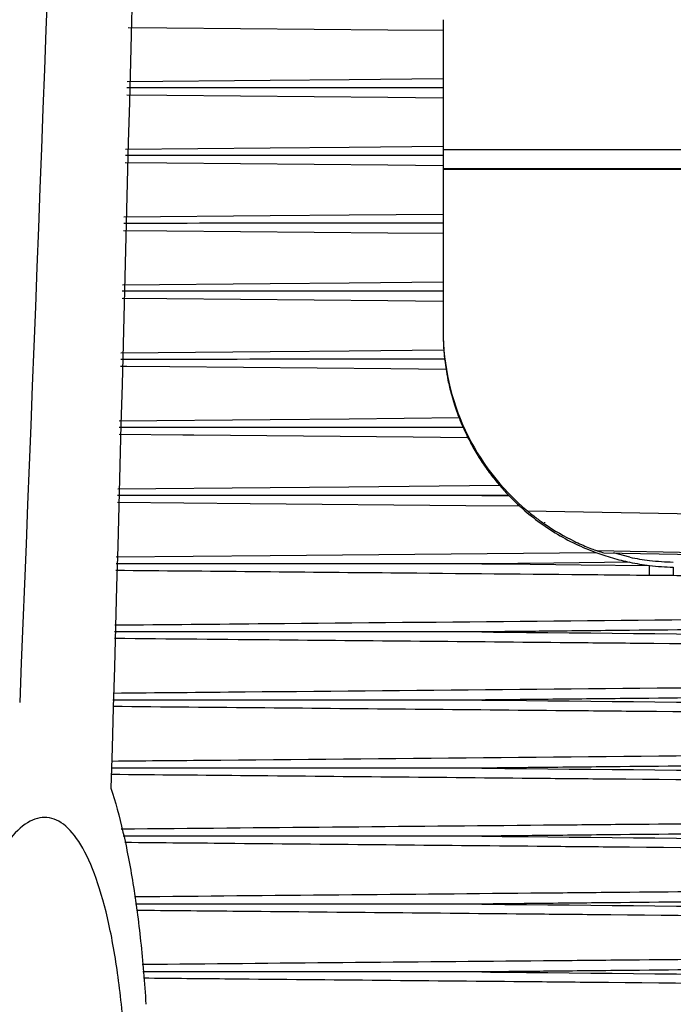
# Model space of a CAD drawing. Header units: millimetres. Extents: x -117 to 444, y -157 to 472.
# Tile 52 of 160: x 122.47 to 126.66, y 120.25 to 126.56. Entities that reach past the tile are written whole.
import ezdxf

# ---------------------------------------------------------------- set-up
doc = ezdxf.new("R2010")
doc.units = ezdxf.units.MM

msp = doc.modelspace()

# ---------------------------------------------------------------- linework, layer by layer
at = {"color": 7, "linetype": 'Continuous', "lineweight": 25}
for p, q in [((125.1829, 126.4863), (125.1829, 126.1791)), ((125.1829, 126.0541), (125.1829, 125.7462)), ((125.1829, 125.7252), (128.0549, 125.7258)), ((125.1829, 125.621), (125.1829, 125.3126)), ((128.0571, 125.6016), (125.1829, 125.601)), ((125.1829, 125.5988), (128.4579, 125.5988)), ((125.1829, 125.1872), (125.1829, 124.8783)), ((125.1829, 124.7527), (125.1829, 124.5514)), ((125.6023, 123.512), (125.4299, 123.5103)), ((125.4299, 123.5103), (125.6057, 123.5085)), ((125.7229, 123.412), (128.1056, 123.3704)), ((125.8321, 123.3394), (125.8321, 123.3367)), ((125.8321, 123.3292), (125.8321, 123.3266)), ((127.6167, 123.1305), (126.172, 123.1557)), ((126.2124, 123.1441), (127.5692, 123.1204)), ((126.3786, 123.1156), (126.2733, 123.143))]:
    msp.add_line(p, q, dxfattribs=at)
at = {"color": 7, "linetype": 'Continuous', "lineweight": 25, "flags": 128}
for points in [[(125.1829, 126.4863), (124.829, 126.4895), (123.4134, 126.5023), (123.1668, 126.5045)], [(123.1589, 126.1602), (124.0748, 126.1687), (124.5821, 126.1735), (125.1829, 126.1791)], [(125.1829, 126.0541), (124.829, 126.0573), (123.4134, 126.0702), (123.1569, 126.0725)], [(123.1491, 125.7272), (124.0748, 125.7359), (124.5821, 125.7406), (125.1829, 125.7462)], [(125.1829, 125.621), (124.829, 125.6242), (123.4134, 125.6371), (123.1471, 125.6395)], [(123.1392, 125.2935), (124.0748, 125.3022), (124.5821, 125.307), (125.1829, 125.3126)], [(125.1829, 125.1872), (124.829, 125.1904), (123.4134, 125.2033), (123.1372, 125.2058)], [(123.1293, 124.8591), (124.0748, 124.8679), (124.5821, 124.8726), (125.1829, 124.8783)], [(125.1829, 124.7527), (124.829, 124.7559), (123.4134, 124.7689), (123.1273, 124.7715)], [(123.1194, 124.4242), (124.0748, 124.4331), (124.582, 124.4378), (125.1868, 124.4434)], [(125.2013, 124.3175), (124.8477, 124.3208), (123.4335, 124.3338), (123.1582, 124.3363), (123.1174, 124.3367)], [(123.1094, 123.9889), (124.0748, 123.9978), (124.5811, 124.0025), (125.2846, 124.0091)], [(125.3414, 123.8809), (124.9903, 123.8841), (123.5857, 123.8971), (123.517, 123.8977), (123.1074, 123.9015)], [(123.0995, 123.5533), (124.0748, 123.5623), (124.5796, 123.567), (125.5439, 123.576)], [(125.6739, 123.4422), (125.3285, 123.4454), (123.9469, 123.4582), (123.0975, 123.4661)], [(123.0896, 123.1176), (124.0748, 123.1267), (126.1604, 123.1461)], [(126.3786, 123.0836), (125.8917, 123.0786), (125.4299, 123.074)], [(125.4299, 123.074), (125.5789, 123.0725), (126.0663, 123.0675), (126.504, 123.0631)], [(126.5034, 122.9988), (126.5034, 123.0043), (126.5035, 123.0107), (126.5036, 123.018), (126.5036, 123.0261), (126.5037, 123.0348), (126.5038, 123.044), (126.5039, 123.0534), (126.504, 123.0631)]]:
    msp.add_lwpolyline(points, dxfattribs=at)
at = {"color": 7, "linetype": 'Continuous', "lineweight": 25}
for centre, radius, start, end in [((126.6828, 124.5645), 1.5, 180.00013, 230.21061), ((169.555, 122.6402), 42.9003, 179.44919, 179.52263)]:
    msp.add_arc(centre, radius, start, end, dxfattribs=at)
msp.add_ellipse((126.6829, 124.3142), major_axis=(1.5, -0.0144), ratio=0.822533, start_param=4.372722, end_param=4.401231, dxfattribs=at)
for points in [[(123.6287, 154.7089), (123.5584, 143.6787), (123.3676, 132.6551), (123.0558, 121.638)], [(123.3681, 154.6141), (123.2103, 143.8007), (122.9113, 132.9914), (122.4714, 122.186)], [(125.1829, 124.5514), (125.1829, 124.5046), (125.1852, 124.4649), (125.1868, 124.4434)], [(125.1925, 124.3825), (125.1955, 124.3566), (125.1991, 124.3314), (125.2013, 124.3175)], [(125.3107, 123.9465), (125.3221, 123.9206), (125.3343, 123.8952), (125.3414, 123.8809)], [(125.5439, 123.576), (125.5567, 123.5613), (125.5794, 123.5358), (125.6023, 123.512)], [(125.6023, 123.512), (125.6034, 123.5109), (125.6045, 123.5097), (125.6057, 123.5085)], [(126.3786, 123.1156), (126.4202, 123.107), (126.462, 123.1002), (126.504, 123.0951)], [(126.504, 123.0951), (126.5546, 123.0891), (126.6055, 123.0856), (126.6567, 123.0847)], [(126.3786, 123.0836), (126.4202, 123.075), (126.462, 123.0681), (126.504, 123.0631)], [(126.504, 123.0631), (126.5546, 123.057), (126.6055, 123.0535), (126.6567, 123.0526)]]:
    msp.add_open_spline(points, degree=3, dxfattribs=at)
for points, knots in [([(125.1829, 126.5564), (125.1829, 126.5481), (125.1829, 126.5394), (125.1829, 126.5312), (125.1829, 126.523), (125.1829, 126.5149), (125.1829, 126.5077), (125.1829, 126.5005), (125.1829, 126.4939), (125.1829, 126.4886), (125.1829, 126.4878), (125.1829, 126.4871), (125.1829, 126.4863)], [0, 0, 0, 0, 0.0000503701, 0.0000503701, 0.0000503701, 0.0001007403, 0.0001007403, 0.0001007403, 0.0001511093, 0.0001511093, 0.0001511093, 0.0001581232, 0.0001581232, 0.0001581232, 0.0001581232]), ([(125.1829, 126.1791), (125.1829, 126.1759), (125.1829, 126.1713), (125.1829, 126.1657), (125.1829, 126.1601), (125.1829, 126.1534), (125.1829, 126.146), (125.1829, 126.1387), (125.1829, 126.1305), (125.1829, 126.1222), (125.1829, 126.1219), (125.1829, 126.1215), (125.1829, 126.1212)], [0, 0, 0, 0, 0.0000503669, 0.0000503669, 0.0000503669, 0.0001007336, 0.0001007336, 0.0001007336, 0.0001511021, 0.0001511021, 0.0001511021, 0.0001532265, 0.0001532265, 0.0001532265, 0.0001532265]), ([(125.1829, 126.1212), (125.1329, 126.1212), (124.8829, 126.1212), (124.2079, 126.1211), (123.583, 126.1208), (123.158, 126.1206)], [0, 0, 0, 0, 0.07408, 0.3704, 1, 1, 1, 1]), ([(125.1829, 126.1212), (125.1829, 126.1136), (125.1829, 126.1059), (125.1829, 126.0985), (125.1829, 126.0903), (125.1829, 126.0823), (125.1829, 126.0752), (125.1829, 126.068), (125.1829, 126.0616), (125.1829, 126.0563), (125.1829, 126.0555), (125.1829, 126.0548), (125.1829, 126.0541)], [0.0000049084, 0.0000049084, 0.0000049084, 0.0000049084, 0.0000503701, 0.0000503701, 0.0000503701, 0.0001007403, 0.0001007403, 0.0001007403, 0.0001511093, 0.0001511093, 0.0001511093, 0.0001581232, 0.0001581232, 0.0001581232, 0.0001581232]), ([(125.1829, 125.7462), (125.1829, 125.7429), (125.1829, 125.7382), (125.1829, 125.7325), (125.1829, 125.7268), (125.1829, 125.7199), (125.1829, 125.7125), (125.1829, 125.7051), (125.1829, 125.6969), (125.1829, 125.6886), (125.1829, 125.6882), (125.1829, 125.6879), (125.1829, 125.6875)], [0, 0, 0, 0, 0.0000503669, 0.0000503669, 0.0000503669, 0.0001007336, 0.0001007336, 0.0001007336, 0.0001511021, 0.0001511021, 0.0001511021, 0.0001532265, 0.0001532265, 0.0001532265, 0.0001532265]), ([(125.1829, 125.6875), (125.1329, 125.6875), (124.8829, 125.6875), (124.2046, 125.6875), (123.5764, 125.6872), (123.1482, 125.6871)], [0, 0, 0, 0, 0.07372, 0.368601, 1, 1, 1, 1]), ([(125.1829, 125.6875), (125.1829, 125.68), (125.1829, 125.6722), (125.1829, 125.6649), (125.1829, 125.6567), (125.1829, 125.6488), (125.1829, 125.6417), (125.1829, 125.6347), (125.1829, 125.6283), (125.1829, 125.6231), (125.1829, 125.6224), (125.1829, 125.6217), (125.1829, 125.621)], [0.0000049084, 0.0000049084, 0.0000049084, 0.0000049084, 0.0000503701, 0.0000503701, 0.0000503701, 0.0001007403, 0.0001007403, 0.0001007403, 0.0001511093, 0.0001511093, 0.0001511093, 0.0001581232, 0.0001581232, 0.0001581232, 0.0001581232]), ([(125.1829, 125.3126), (125.1829, 125.3091), (125.1829, 125.3043), (125.1829, 125.2985), (125.1829, 125.2926), (125.1829, 125.2857), (125.1829, 125.2782), (125.1829, 125.2707), (125.1829, 125.2625), (125.1829, 125.2542), (125.1829, 125.2538), (125.1829, 125.2535), (125.1829, 125.2531)], [0, 0, 0, 0, 0.0000503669, 0.0000503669, 0.0000503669, 0.0001007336, 0.0001007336, 0.0001007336, 0.0001511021, 0.0001511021, 0.0001511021, 0.0001532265, 0.0001532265, 0.0001532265, 0.0001532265]), ([(125.1829, 125.2531), (125.1329, 125.2531), (124.8829, 125.2531), (124.2013, 125.253), (123.5698, 125.2529), (123.1383, 125.2527)], [0, 0, 0, 0, 0.073363, 0.366815, 1, 1, 1, 1]), ([(125.1829, 125.2531), (125.1829, 125.2455), (125.1829, 125.2378), (125.1829, 125.2305), (125.1829, 125.2224), (125.1829, 125.2145), (125.1829, 125.2075), (125.1829, 125.2005), (125.1829, 125.1943), (125.1829, 125.1892), (125.1829, 125.1885), (125.1829, 125.1878), (125.1829, 125.1872)], [0.0000049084, 0.0000049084, 0.0000049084, 0.0000049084, 0.0000503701, 0.0000503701, 0.0000503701, 0.0001007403, 0.0001007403, 0.0001007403, 0.0001511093, 0.0001511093, 0.0001511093, 0.0001581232, 0.0001581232, 0.0001581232, 0.0001581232]), ([(125.1829, 124.8783), (125.1829, 124.8746), (125.1829, 124.8697), (125.1829, 124.8638), (125.1829, 124.8579), (125.1829, 124.8508), (125.1829, 124.8433), (125.1829, 124.8357), (125.1829, 124.8274), (125.1829, 124.8191), (125.1829, 124.8187), (125.1829, 124.8184), (125.1829, 124.818)], [0, 0, 0, 0, 0.0000503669, 0.0000503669, 0.0000503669, 0.0001007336, 0.0001007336, 0.0001007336, 0.0001511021, 0.0001511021, 0.0001511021, 0.0001532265, 0.0001532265, 0.0001532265, 0.0001532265]), ([(125.1829, 124.818), (125.1329, 124.818), (124.8829, 124.818), (124.198, 124.818), (123.5632, 124.8178), (123.1283, 124.8177)], [0, 0, 0, 0, 0.073009, 0.365044, 1, 1, 1, 1]), ([(125.1829, 124.818), (125.1829, 124.8105), (125.1829, 124.8028), (125.1829, 124.7955), (125.1829, 124.7874), (125.1829, 124.7795), (125.1829, 124.7727), (125.1829, 124.7658), (125.1829, 124.7596), (125.1829, 124.7547), (125.1829, 124.754), (125.1829, 124.7533), (125.1829, 124.7527)], [0.0000049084, 0.0000049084, 0.0000049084, 0.0000049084, 0.0000503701, 0.0000503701, 0.0000503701, 0.0001007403, 0.0001007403, 0.0001007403, 0.0001511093, 0.0001511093, 0.0001511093, 0.0001581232, 0.0001581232, 0.0001581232, 0.0001581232]), ([(125.1868, 124.4434), (125.1871, 124.4397), (125.1875, 124.4346), (125.188, 124.4286), (125.1885, 124.4226), (125.1891, 124.4156), (125.1898, 124.408), (125.1906, 124.4004), (125.1914, 124.3921), (125.1924, 124.3838), (125.1924, 124.3833), (125.1925, 124.3829), (125.1925, 124.3825)], [0, 0, 0, 0, 0.0000503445, 0.0000503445, 0.0000503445, 0.0001006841, 0.0001006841, 0.0001006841, 0.0001511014, 0.0001511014, 0.0001511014, 0.0001537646, 0.0001537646, 0.0001537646, 0.0001537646]), ([(125.1925, 124.3825), (125.1425, 124.3825), (124.8925, 124.3824), (124.2011, 124.3824), (123.5598, 124.3823), (123.1184, 124.3822)], [0, 0, 0, 0, 0.07232, 0.3616, 1, 1, 1, 1]), ([(125.2013, 124.3175), (125.204, 124.3006), (125.2081, 124.2762), (125.2196, 124.2203), (125.227, 124.189), (125.2521, 124.0965), (125.2732, 124.0382), (125.2846, 124.0091)], [0, 0, 0, 0, 0.25, 0.25, 0.5, 0.5, 1, 1, 1, 1]), ([(125.2846, 124.0091), (125.2861, 124.0052), (125.2882, 124), (125.2906, 123.994), (125.293, 123.988), (125.2958, 123.9811), (125.2989, 123.9738), (125.3021, 123.9662), (125.3056, 123.9579), (125.3093, 123.9497), (125.3097, 123.9486), (125.3102, 123.9476), (125.3107, 123.9465)], [0, 0, 0, 0, 0.0000515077, 0.0000515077, 0.0000515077, 0.0001028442, 0.0001028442, 0.0001028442, 0.0001569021, 0.0001569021, 0.0001569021, 0.0001637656, 0.0001637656, 0.0001637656, 0.0001637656]), ([(125.3107, 123.9465), (125.2607, 123.9465), (125.0107, 123.9465), (124.5981, 123.9465), (124.1855, 123.9465), (123.7729, 123.9464), (123.4514, 123.9464), (123.1799, 123.9464), (123.1085, 123.9464)], [0, 0, 0, 0, 0.068114, 0.340569, 0.562049, 0.630163, 0.902618, 1, 1, 1, 1]), ([(125.3414, 123.8809), (125.3503, 123.8629), (125.3635, 123.8375), (125.3955, 123.7811), (125.4142, 123.7506), (125.453, 123.6922), (125.4734, 123.6639), (125.5119, 123.6139), (125.5303, 123.5917), (125.5439, 123.576)], [0, 0, 0, 0, 0.25, 0.25, 0.5, 0.5, 0.75, 0.75, 1, 1, 1, 1]), ([(125.4299, 123.5103), (125.4299, 123.5103), (125.427, 123.5103), (125.3741, 123.5103), (125.1212, 123.5103), (124.347, 123.5103), (123.6228, 123.5102), (123.0985, 123.5102)], [0, 0, 0, 0, 0.000004, 0.003709, 0.068048, 0.325407, 1, 1, 1, 1]), ([(125.6057, 123.5085), (125.6179, 123.4959), (125.6301, 123.4837), (125.6539, 123.4608), (125.6652, 123.4502), (125.6739, 123.4422)], [0, 0, 0, 0, 0.5, 0.5, 1, 1, 1, 1]), ([(125.6739, 123.4422), (125.6989, 123.4193), (125.7357, 123.3876), (125.8146, 123.3275), (125.8562, 123.299), (125.9433, 123.2457), (125.9869, 123.2221), (126.0745, 123.1799), (126.1194, 123.1612), (126.1604, 123.1461)], [0, 0, 0, 0, 0.25, 0.25, 0.5, 0.5, 0.75, 0.75, 1, 1, 1, 1]), ([(125.7229, 123.412), (125.7407, 123.3971), (125.7587, 123.3829), (125.7951, 123.3553), (125.8135, 123.342), (125.8321, 123.3292)], [0, 0, 0, 0, 0.5, 0.5, 1, 1, 1, 1]), ([(125.8321, 123.3292), (125.8946, 123.2863), (125.9593, 123.2491), (126.0528, 123.2035), (126.084, 123.1897), (126.1262, 123.1726), (126.1394, 123.1675), (126.1613, 123.1594), (126.17, 123.1563), (126.172, 123.1557)], [0, 0, 0, 0, 0.5, 0.5, 0.75, 0.75, 0.875, 0.875, 1, 1, 1, 1]), ([(126.1604, 123.1461), (126.1762, 123.1403), (126.1937, 123.1341), (126.2297, 123.1223), (126.2479, 123.1167), (126.3031, 123.1007), (126.3406, 123.0914), (126.3786, 123.0836)], [0, 0, 0, 0, 0.25, 0.25, 0.5, 0.5, 1, 1, 1, 1]), ([(126.5034, 122.9988), (126.393, 122.9999), (125.8413, 123.005), (124.7027, 123.0156), (123.6744, 123.0251), (123.0876, 123.0305)], [0, 0, 0, 0, 0.096915, 0.484577, 1, 1, 1, 1]), ([(125.4299, 123.074), (125.4299, 123.074), (125.427, 123.074), (125.3829, 123.074), (125.1739, 123.074), (124.3964, 123.074), (123.66, 123.074), (123.0886, 123.074)], [0, 0, 0, 0, 0.000004, 0.003693, 0.056509, 0.267774, 1, 1, 1, 1]), ([(126.6562, 122.9976), (126.6162, 122.998), (126.5761, 122.9982), (126.5361, 122.9985), (126.5252, 122.9986), (126.5143, 122.9987), (126.5034, 122.9988)], [0, 0, 0, 0, 0.0002401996, 0.0002401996, 0.0002401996, 0.0003057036, 0.0003057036, 0.0003057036, 0.0003057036]), ([(127.1563, 122.9932), (127.118, 122.9935), (127.0798, 122.9939), (127.0415, 122.9942), (126.9131, 122.9953), (126.7846, 122.9965), (126.6562, 122.9976)], [0, 0, 0, 0, 0.000229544, 0.000229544, 0.000229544, 0.00100018, 0.00100018, 0.00100018, 0.00100018]), ([(123.0796, 122.6819), (123.4065, 122.6849), (126.0322, 122.7091), (128.6579, 122.7338), (130.9566, 122.7554)], [0, 0, 0, 0, 0.124508, 1, 1, 1, 1]), ([(130.954, 122.6956), (130.0629, 122.6858), (129.1718, 122.6762), (128.2806, 122.6669), (127.6253, 122.66), (126.97, 122.6533), (126.3146, 122.6466), (126.1508, 122.645), (125.9869, 122.6433), (125.8231, 122.6416), (125.692, 122.6403), (125.561, 122.639), (125.4299, 122.6377)], [0.00020013, 0.00020013, 0.00020013, 0.00020013, 0.00554713, 0.00554713, 0.00554713, 0.0094794, 0.0094794, 0.0094794, 0.01046246, 0.01046246, 0.01046246, 0.01124895, 0.01124895, 0.01124895, 0.01124895]), ([(130.9504, 122.5211), (130.8999, 122.5216), (130.5129, 122.5253), (129.0397, 122.5393), (127.4574, 122.5543), (125.5726, 122.5719), (124.4214, 122.5826), (123.43, 122.5918), (123.0777, 122.5951)], [0, 0, 0, 0, 0.019259, 0.147476, 0.561346, 0.62222, 0.865716, 1, 1, 1, 1]), ([(125.4299, 122.6377), (125.427, 122.6377), (125.3749, 122.6377), (125.1262, 122.6377), (124.3453, 122.6377), (123.6136, 122.6377), (123.0786, 122.6378)], [0, 0, 0, 0, 0.003677, 0.066425, 0.317418, 1, 1, 1, 1]), ([(125.4299, 122.6377), (125.4795, 122.6372), (125.5292, 122.6367), (125.5789, 122.6362), (127.0419, 122.6214), (128.5049, 122.6063), (129.9679, 122.5905), (130.0414, 122.5897), (130.1149, 122.5889), (130.1884, 122.5881), (130.443, 122.5854), (130.6976, 122.5826), (130.9521, 122.5797)], [0.00518864, 0.00518864, 0.00518864, 0.00518864, 0.0054866, 0.0054866, 0.0054866, 0.01426515, 0.01426515, 0.01426515, 0.01470615, 0.01470615, 0.01470615, 0.01623377, 0.01623377, 0.01623377, 0.01623377]), ([(123.0697, 122.2464), (123.3512, 122.249), (125.9778, 122.2731), (128.6044, 122.2977), (130.9495, 122.3197)], [0, 0, 0, 0, 0.107167, 1, 1, 1, 1]), ([(130.9452, 122.2594), (130.0574, 122.2495), (129.1695, 122.24), (128.2817, 122.2307), (127.6263, 122.2239), (126.971, 122.2171), (126.3157, 122.2105), (126.1519, 122.2088), (125.988, 122.2072), (125.8242, 122.2055), (125.6928, 122.2042), (125.5613, 122.2028), (125.4299, 122.2015)], [0.00020035, 0.00020035, 0.00020035, 0.00020035, 0.00552777, 0.00552777, 0.00552777, 0.00945988, 0.00945988, 0.00945988, 0.01044291, 0.01044291, 0.01044291, 0.0112316, 0.0112316, 0.0112316, 0.0112316]), ([(130.9388, 122.0857), (130.8885, 122.0862), (130.5015, 122.0899), (129.0036, 122.1042), (127.3958, 122.1193), (125.4837, 122.1373), (124.3579, 122.1478), (123.3923, 122.1567), (123.0677, 122.1597)], [0, 0, 0, 0, 0.019163, 0.147501, 0.570908, 0.631985, 0.87629, 1, 1, 1, 1]), ([(125.4299, 122.2015), (125.427, 122.2015), (125.3749, 122.2015), (125.1259, 122.2015), (124.3417, 122.2015), (123.6067, 122.2016), (123.0687, 122.2017)], [0, 0, 0, 0, 0.0036617, 0.066211, 0.3164081, 1, 1, 1, 1]), ([(125.4299, 122.2015), (125.4795, 122.201), (125.5292, 122.2005), (125.5789, 122.2), (127.0419, 122.1853), (128.5049, 122.1702), (129.9679, 122.1544), (130.0165, 122.1539), (130.0652, 122.1533), (130.1138, 122.1528), (130.3899, 122.1498), (130.666, 122.1468), (130.942, 122.1437)], [0.00518864, 0.00518864, 0.00518864, 0.00518864, 0.0054866, 0.0054866, 0.0054866, 0.01426515, 0.01426515, 0.01426515, 0.01455694, 0.01455694, 0.01455694, 0.01621354, 0.01621354, 0.01621354, 0.01621354]), ([(123.0598, 121.8111), (123.293, 121.8132), (125.9188, 121.8373), (128.5447, 121.8618), (130.9373, 121.8841)], [0, 0, 0, 0, 0.088817, 1, 1, 1, 1]), ([(125.4299, 121.7657), (125.427, 121.7657), (125.3748, 121.7657), (125.1255, 121.7657), (124.338, 121.7657), (123.5998, 121.7658), (123.0587, 121.7659)], [0, 0, 0, 0, 0.003646, 0.066004, 0.315432, 1, 1, 1, 1]), ([(130.9314, 121.8233), (130.0485, 121.8135), (129.1656, 121.8041), (128.2827, 121.7949), (127.6274, 121.788), (126.9721, 121.7813), (126.3168, 121.7746), (126.153, 121.773), (125.9892, 121.7713), (125.8254, 121.7696), (125.6935, 121.7683), (125.5617, 121.767), (125.4299, 121.7657)], [0.00020067, 0.00020067, 0.00020067, 0.00020067, 0.00549833, 0.00549833, 0.00549833, 0.00943028, 0.00943028, 0.00943028, 0.01041327, 0.01041327, 0.01041327, 0.01120427, 0.01120427, 0.01120427, 0.01120427]), ([(125.4299, 121.7657), (125.4795, 121.7652), (125.5292, 121.7647), (125.5789, 121.7642), (127.0419, 121.7494), (128.5049, 121.7344), (129.9679, 121.7186), (129.9897, 121.7183), (130.0114, 121.7181), (130.0332, 121.7179), (130.3311, 121.7146), (130.629, 121.7114), (130.9269, 121.7081)], [0.00518864, 0.00518864, 0.00518864, 0.00518864, 0.0054866, 0.0054866, 0.0054866, 0.01426515, 0.01426515, 0.01426515, 0.01439581, 0.01439581, 0.01439581, 0.01618325, 0.01618325, 0.01618325, 0.01618325]), ([(130.9221, 121.6506), (130.8721, 121.6511), (130.485, 121.6548), (128.9617, 121.6694), (127.3277, 121.6848), (125.3876, 121.703), (124.2895, 121.7133), (123.3521, 121.722), (123.0578, 121.7247)], [0, 0, 0, 0, 0.019085, 0.147671, 0.581082, 0.642415, 0.887746, 1, 1, 1, 1]), ([(123.0558, 121.638), (123.0837, 121.5521), (123.1093, 121.4581), (123.1564, 121.2542), (123.1778, 121.1438), (123.2156, 120.9103), (123.2321, 120.7863), (123.2598, 120.5277), (123.2711, 120.3934), (123.2797, 120.2539)], [0, 0, 0, 0, 0.25, 0.25, 0.5, 0.5, 0.75, 0.75, 1, 1, 1, 1]), ([(123.1606, 119.5326), (123.1618, 119.3758), (123.1587, 119.2188), (123.1448, 118.904), (123.1336, 118.7446), (123.1039, 118.4365), (123.0854, 118.2874), (123.0414, 117.9992), (123.0158, 117.8607), (122.9595, 117.6056), (122.9284, 117.4868), (122.8611, 117.2698), (122.8257, 117.1741), (122.7512, 117.0071), (122.7118, 116.9353), (122.6317, 116.8211), (122.5911, 116.7782), (122.5085, 116.7205), (122.4664, 116.706), (122.3842, 116.7069), (122.3437, 116.7219), (122.2641, 116.7814), (122.2253, 116.8262), (122.1523, 116.9424), (122.1177, 117.014), (122.0527, 117.1862), (122.0233, 117.2843), (121.984, 117.4479), (121.9718, 117.5053), (121.9489, 117.6259), (121.9383, 117.6895), (121.9095, 117.8856), (121.8946, 118.0237), (121.873, 118.3142), (121.8665, 118.4684), (121.8627, 118.7781), (121.8653, 118.9348), (121.8797, 119.2523), (121.8915, 119.4105), (121.923, 119.7172), (121.9432, 119.8686), (121.9907, 120.1568), (122.0177, 120.2926), (122.0783, 120.5483), (122.1119, 120.6684), (122.1827, 120.8829), (122.2201, 120.9787), (122.3383, 121.2315), (122.4218, 121.3471), (122.5483, 121.4353), (122.5899, 121.4499), (122.6718, 121.4501), (122.7126, 121.4353), (122.7903, 121.3765), (122.8273, 121.3329), (122.8975, 121.217), (122.931, 121.1437), (122.9914, 120.9734), (123.0186, 120.876), (123.0549, 120.711), (123.0663, 120.6525), (123.0871, 120.5315), (123.0965, 120.4688), (123.122, 120.2742), (123.1353, 120.1358), (123.1542, 119.8413), (123.1595, 119.6893), (123.1606, 119.5326)], [0, 0, 0, 0, 0.03125, 0.03125, 0.0625, 0.0625, 0.09375, 0.09375, 0.125, 0.125, 0.15625, 0.15625, 0.1875, 0.1875, 0.21875, 0.21875, 0.25, 0.25, 0.28125, 0.28125, 0.3125, 0.3125, 0.34375, 0.34375, 0.375, 0.375, 0.40625, 0.40625, 0.421875, 0.421875, 0.4375, 0.4375, 0.46875, 0.46875, 0.5, 0.5, 0.53125, 0.53125, 0.5625, 0.5625, 0.59375, 0.59375, 0.625, 0.625, 0.65625, 0.65625, 0.6875, 0.6875, 0.75, 0.75, 0.78125, 0.78125, 0.8125, 0.8125, 0.84375, 0.84375, 0.875, 0.875, 0.90625, 0.90625, 0.921875, 0.921875, 0.9375, 0.9375, 0.96875, 0.96875, 1, 1, 1, 1]), ([(123.1219, 121.3769), (124.0231, 121.3852), (125.0882, 121.3949), (126.8086, 121.4107), (128.5068, 121.4264), (130.0411, 121.4407), (130.9201, 121.4489)], [0, 0, 0, 0, 0.3467235, 0.4097441, 0.661826, 1, 1, 1, 1]), ([(130.9125, 121.3876), (130.0362, 121.3779), (129.1599, 121.3686), (128.2836, 121.3594), (127.6284, 121.3526), (126.9731, 121.3458), (126.3178, 121.3392), (126.154, 121.3375), (125.9902, 121.3359), (125.8264, 121.3342), (125.6942, 121.3329), (125.562, 121.3315), (125.4299, 121.3302)], [0.0002011, 0.0002011, 0.0002011, 0.0002011, 0.00545923, 0.00545923, 0.00545923, 0.00939104, 0.00939104, 0.00939104, 0.010374, 0.010374, 0.010374, 0.011167, 0.011167, 0.011167, 0.011167]), ([(125.4299, 121.3302), (125.427, 121.3302), (125.3748, 121.3302), (125.1252, 121.3302), (124.3627, 121.3302), (123.6495, 121.3304), (123.1336, 121.3305)], [0, 0, 0, 0, 0.003765, 0.06822, 0.326039, 1, 1, 1, 1]), ([(125.4299, 121.3302), (125.4795, 121.3297), (125.5292, 121.3292), (125.5789, 121.3287), (127.0419, 121.314), (128.5049, 121.299), (129.9679, 121.2832), (130.2808, 121.2798), (130.5938, 121.2764), (130.9067, 121.2729)], [0.00518864, 0.00518864, 0.00518864, 0.00518864, 0.0054866, 0.0054866, 0.0054866, 0.01426515, 0.01426515, 0.01426515, 0.01614294, 0.01614294, 0.01614294, 0.01614294]), ([(130.9005, 121.216), (130.8507, 121.2165), (130.4633, 121.2202), (128.9194, 121.235), (127.264, 121.2507), (125.3012, 121.2691), (124.2596, 121.2789), (123.3793, 121.287), (123.144, 121.2892)], [0, 0, 0, 0, 0.0192613, 0.1498187, 0.5971489, 0.659521, 0.9090095, 1, 1, 1, 1]), ([(123.2058, 120.9434), (124.0791, 120.9514), (125.1162, 120.9608), (126.8086, 120.9763), (128.4994, 120.9919), (130.0263, 121.006), (130.898, 121.0141)], [0, 0, 0, 0, 0.340597, 0.404486, 0.660043, 1, 1, 1, 1]), ([(130.8887, 120.9523), (130.0203, 120.9428), (129.152, 120.9335), (128.2836, 120.9245), (127.6284, 120.9176), (126.9731, 120.9109), (126.3178, 120.9043), (126.154, 120.9026), (125.9902, 120.901), (125.8264, 120.8993), (125.6942, 120.898), (125.562, 120.8967), (125.4299, 120.8953)], [0.00020163, 0.00020163, 0.00020163, 0.00020163, 0.00541203, 0.00541203, 0.00541203, 0.00934384, 0.00934384, 0.00934384, 0.0103268, 0.0103268, 0.0103268, 0.0111198, 0.0111198, 0.0111198, 0.0111198]), ([(125.4299, 120.8953), (125.427, 120.8953), (125.3748, 120.8953), (125.1252, 120.8953), (124.3892, 120.8954), (123.7025, 120.8956), (123.2133, 120.8957)], [0, 0, 0, 0, 0.003901, 0.070682, 0.337808, 1, 1, 1, 1]), ([(125.4299, 120.8953), (125.4795, 120.8948), (125.5292, 120.8943), (125.5789, 120.8938), (127.0419, 120.8791), (128.5049, 120.8641), (129.9679, 120.8484), (130.2725, 120.8451), (130.577, 120.8418), (130.8816, 120.8384)], [0.00518864, 0.00518864, 0.00518864, 0.00518864, 0.0054866, 0.0054866, 0.0054866, 0.01426515, 0.01426515, 0.01426515, 0.01609264, 0.01609264, 0.01609264, 0.01609264]), ([(130.8739, 120.782), (130.8243, 120.7825), (130.4366, 120.7863), (128.8973, 120.801), (127.2463, 120.8167), (125.288, 120.8351), (124.2759, 120.8446), (123.4252, 120.8525), (123.2197, 120.8544)], [0, 0, 0, 0, 0.019435, 0.151968, 0.603312, 0.666547, 0.919484, 1, 1, 1, 1]), ([(123.2565, 120.5103), (124.1129, 120.5181), (125.1331, 120.5273), (126.8086, 120.5426), (128.4903, 120.558), (130.0082, 120.572), (130.8709, 120.58)], [0, 0, 0, 0, 0.337414, 0.401957, 0.660128, 1, 1, 1, 1]), ([(130.8598, 120.5177), (130.0011, 120.5083), (129.1424, 120.4992), (128.2836, 120.4902), (127.6284, 120.4834), (126.9731, 120.4767), (126.3178, 120.4701), (126.154, 120.4684), (125.9902, 120.4667), (125.8264, 120.4651), (125.6942, 120.4638), (125.562, 120.4624), (125.4299, 120.4611)], [0.00020228, 0.00020228, 0.00020228, 0.00020228, 0.00535494, 0.00535494, 0.00535494, 0.00928676, 0.00928676, 0.00928676, 0.01026971, 0.01026971, 0.01026971, 0.01106271, 0.01106271, 0.01106271, 0.01106271]), ([(125.4299, 120.4611), (125.427, 120.4611), (125.3748, 120.4611), (125.1251, 120.4611), (124.405, 120.4612), (123.7343, 120.4614), (123.2609, 120.4616)], [0, 0, 0, 0, 0.003986, 0.072249, 0.345299, 1, 1, 1, 1]), ([(125.4299, 120.4611), (125.4795, 120.4606), (125.5292, 120.4601), (125.5789, 120.4596), (127.0419, 120.445), (128.5049, 120.43), (129.9679, 120.4142), (130.2624, 120.4111), (130.5569, 120.4079), (130.8515, 120.4046)], [0.00518864, 0.00518864, 0.00518864, 0.00518864, 0.0054866, 0.0054866, 0.0054866, 0.01426515, 0.01426515, 0.01426515, 0.0160324, 0.0160324, 0.0160324, 0.0160324]), ([(130.8424, 120.3488), (130.793, 120.3493), (130.4048, 120.3531), (128.8709, 120.3678), (127.2251, 120.3834), (125.2724, 120.4018), (124.2803, 120.4111), (123.4496, 120.4188), (123.2647, 120.4206)], [0, 0, 0, 0, 0.019553, 0.1537, 0.607236, 0.671143, 0.92677, 1, 1, 1, 1])]:
    msp.add_open_spline(points, degree=3, knots=knots, dxfattribs=at)

doc.saveas('drawing.dxf')
